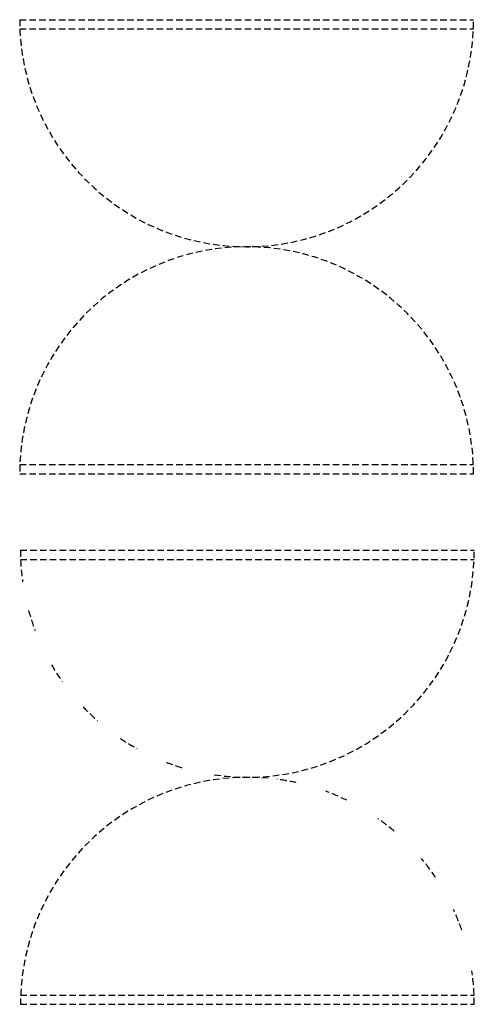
# Model space of a CAD drawing. Header units: inches. Extents: x 100794 to 106273, y 288 to 2276.
# Tile 61 of 149: x 102150 to 102185, y 1832 to 1908. Entities that reach past the tile are written whole.
import ezdxf

# ---------------------------------------------------------------- set-up
doc = ezdxf.new("R2010")
doc.units = ezdxf.units.IN
doc.header["$MEASUREMENT"] = 0
doc.linetypes.add('DASHED', pattern=[0.75, 0.5, -0.25])
doc.layers.add('4', color=5, linetype='DASHED')

msp = doc.modelspace()

# ---------------------------------------------------------------- linework, layer by layer
at = {"layer": '4', "color": 4}
for p, q in [((102150.01125, 1907.68193), (102184.8091, 1907.68193)), ((102150.01125, 1906.97605), (102184.8091, 1906.97605)), ((102150.01125, 1873.58996), (102184.8091, 1873.58996)), ((102150.01125, 1872.88408), (102184.8091, 1872.88408)), ((102150.06911, 1867.02669), (102184.86697, 1867.02669)), ((102150.06911, 1866.32081), (102184.86697, 1866.32081)), ((102150.06911, 1832.93472), (102184.86697, 1832.93472)), ((102150.06911, 1832.22884), (102184.86697, 1832.22884))]:
    msp.add_line(p, q, dxfattribs=at)
for centre, start, end in [((102167.41018, 1907.68193), 180, 0), ((102167.41018, 1872.88408), 0, 180), ((102167.46804, 1867.02669), 180, 188.0208369), ((102167.46804, 1867.02669), 261.621264, 0), ((102167.46804, 1867.02669), 195.3874769, 200.6906165), ((102167.46804, 1867.02669), 210.3218853, 215.2812856), ((102167.46804, 1867.02669), 223.6056905, 228.665539), ((102167.46804, 1867.02669), 235.9577544, 240.9778594), ((102167.46804, 1867.02669), 249.0827984, 253.605598), ((102167.46804, 1832.22884), 84.7128924, 180), ((102167.46804, 1832.22884), 77.5564739, 82.5540728), ((102167.46804, 1832.22884), 63.9713998, 69.8866637), ((102167.46804, 1832.22884), 49.7262073, 54.8638331), ((102167.46804, 1832.22884), 33.9878424, 39.9259357), ((102167.46804, 1832.22884), 19.0825508, 24.6803337), ((102167.46804, 1832.22884), 0, 8.4449732)]:
    msp.add_arc(centre, 17.39893, start, end, dxfattribs=at)

doc.saveas('drawing.dxf')
